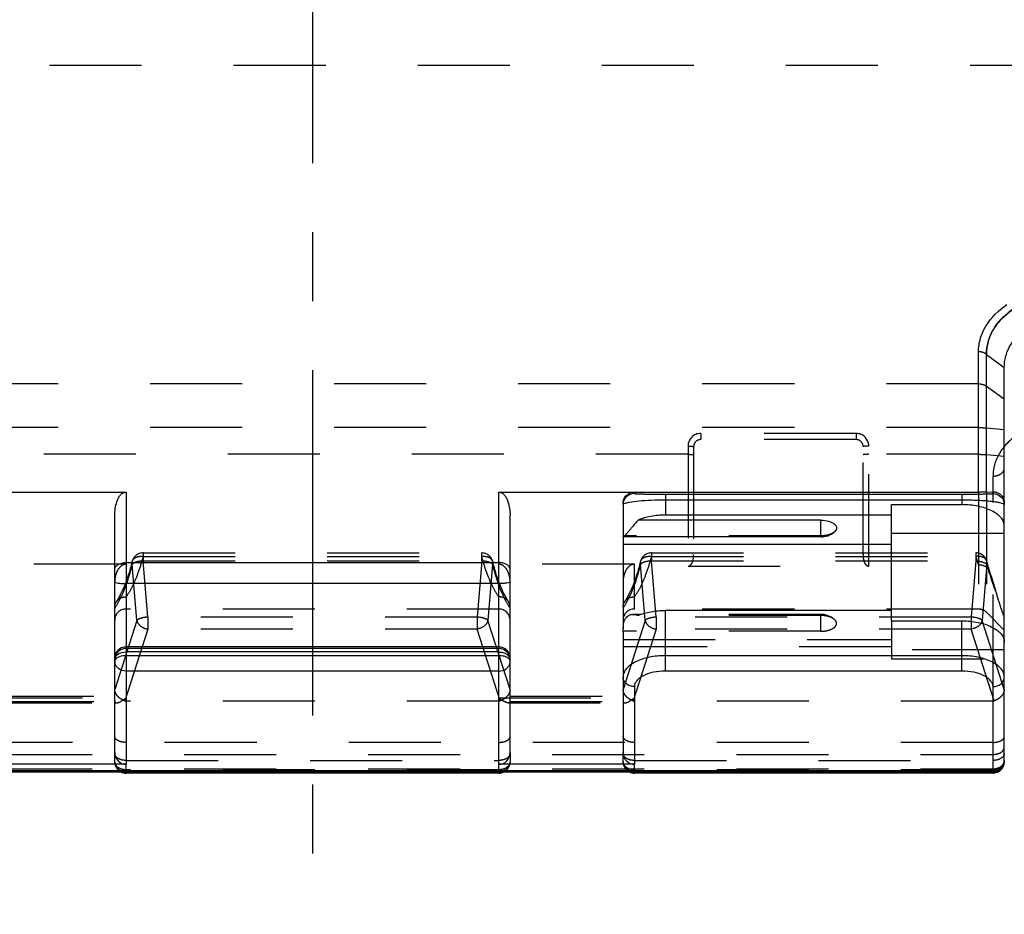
# Model space of a CAD drawing. Header units: millimetres. Extents: x 0 to 1000, y 0 to 1000.
# Tile 4 of 7: x 479 to 549, y 394 to 458. Entities that reach past the tile are written whole.
import ezdxf

# ---------------------------------------------------------------- set-up
doc = ezdxf.new("R2010")
doc.units = ezdxf.units.MM
doc.header["$LTSCALE"] = 65.185185
doc.linetypes.add('CENTER', pattern=[0.6, 0.375, -0.075, 0.075, -0.075])
doc.linetypes.add('HIDDEN', pattern=[0.2, 0.1, -0.1])
for name, color, linetype in [('ACHSEN_S', 7, 'CONTINUOUS'), ('FASEN', 7, 'CONTINUOUS'), ('FLAECHEN', 7, 'CONTINUOUS'), ('KOERPER', 7, 'CONTINUOUS'), ('KONST.EL_MIT_GEO', 7, 'CONTINUOUS')]:
    doc.layers.add(name, color=color, linetype=linetype)

msp = doc.modelspace()

# ---------------------------------------------------------------- linework, layer by layer
at = {"layer": 'ACHSEN_S', "color": 40, "linetype": 'CENTER'}
msp.add_line((500, 667.55), (500, 333.233), dxfattribs=at)
at = {"layer": 'FASEN', "color": 8, "linetype": 'HIDDEN'}
for p, q in [((547.734, 415.737), (549, 414.471)), ((549, 414.472), (549, 415.372))]:
    msp.add_line(p, q, dxfattribs=at)
at = {"layer": 'FASEN', "color": 7, "linetype": 'Continuous'}
msp.add_open_spline([(549, 433.084), (549, 433.336), (549.063, 433.848), (549.452, 434.84), (550.023, 435.456), (550.464, 435.781)], degree=3, knots=[0, 0, 0, 0, 0.238936, 0.481513, 1, 1, 1, 1], dxfattribs=at)
at = {"layer": 'FLAECHEN', "color": 8, "linetype": 'HIDDEN'}
for p, q in [((513.2, 415.971), (486.8, 415.971)), ((547.169, 415.971), (522.8, 415.971))]:
    msp.add_line(p, q, dxfattribs=at)
at = {"layer": 'KOERPER', "color": 8, "linetype": 'HIDDEN'}
for p, q in [((592.2, 454.45), (407.8, 454.45)), ((536, 415.588), (523.253, 415.588)), ((536, 414.395), (536, 415.588))]:
    msp.add_line(p, q, dxfattribs=at)
at = {"layer": 'KOERPER', "color": 7, "linetype": 'Continuous'}
for p, q in [((536, 421.075), (536, 422.268)), ((536, 421.075), (522.029, 421.075)), ((523.253, 415.588), (522.694, 415.588))]:
    msp.add_line(p, q, dxfattribs=at)
msp.add_arc((536, 422.575), 1.5, 270, 309.66404, dxfattribs=at)
at = {"layer": 'KOERPER', "color": 8, "linetype": 'HIDDEN'}
msp.add_arc((536, 414.088), 1.5, 50.33596, 90, dxfattribs=at)
at = {"layer": 'KOERPER', "color": 7, "linetype": 'Continuous'}
msp.add_open_spline([(536, 422.268), (536.19, 422.268), (536.465, 422.235), (536.789, 422.114), (536.97, 422), (537.09, 421.861), (537.133, 421.7), (537.081, 421.541), (537.003, 421.459), (536.957, 421.42)], degree=3, knots=[0, 0, 0, 0, 0.337045, 0.484907, 0.610989, 0.71486, 0.803913, 0.893917, 1, 1, 1, 1], dxfattribs=at)
at = {"layer": 'KOERPER', "color": 8, "linetype": 'HIDDEN'}
for points, knots in [([(536.957, 421.42), (536.841, 421.324), (536.521, 421.19), (536.185, 421.15), (536, 421.15)], [0, 0, 0, 0, 0.449757, 1, 1, 1, 1]), ([(536.957, 415.243), (536.841, 415.339), (536.521, 415.473), (536.185, 415.513), (536, 415.513)], [0, 0, 0, 0, 0.449757, 1, 1, 1, 1]), ([(536, 414.395), (536.19, 414.395), (536.465, 414.428), (536.789, 414.549), (536.97, 414.663), (537.09, 414.802), (537.133, 414.963), (537.081, 415.123), (537.003, 415.205), (536.957, 415.243)], [0, 0, 0, 0, 0.337045, 0.484907, 0.610989, 0.71486, 0.803913, 0.893917, 1, 1, 1, 1])]:
    msp.add_open_spline(points, degree=3, knots=knots, dxfattribs=at)
at = {"layer": 'KONST.EL_MIT_GEO', "color": 7, "linetype": 'Continuous'}
for p, q in [((547.169, 424.252), (547.169, 434.187)), ((547.734, 434.004), (549, 433.084)), ((547.734, 424.257), (547.734, 434.004)), ((549, 405.151), (549, 433.084)), ((452.831, 424.252), (486.8, 424.252)), ((486.8, 424.252), (486.8, 404.973)), ((513.2, 424.252), (547.169, 424.252)), ((513.2, 404.973), (513.2, 424.252)), ((522.8, 424.252), (522.8, 424.149)), ((525, 424.105), (546, 424.105)), ((525, 424.105), (525, 422.624)), ((546, 424.105), (546, 423.361)), ((547.734, 424.257), (548.2, 424.268)), ((548.2, 424.149), (548.2, 424.268)), ((522, 423.449), (522, 421.15)), ((525, 423.705), (546, 423.705)), ((541, 423.361), (546, 423.361)), ((541, 415.133), (541, 423.361)), ((486, 405.803), (486, 422.592)), ((514, 405.803), (514, 422.592)), ((541, 422.624), (525, 422.624)), ((536, 422.268), (523.059, 422.268)), ((549, 421.311), (541, 421.311)), ((522, 421.075), (522, 414.569)), ((522, 420.574), (541, 420.574)), ((486.8, 419.258), (513.2, 419.258)), ((513.2, 417.775), (486.8, 417.775)), ((541, 415.869), (525, 415.869)), ((525, 411.572), (525, 415.869)), ((541, 415.133), (546, 415.133)), ((546, 411.572), (546, 415.133)), ((522, 414.369), (522, 405.803)), ((513.2, 413.297), (486.8, 413.297)), ((513.2, 413.178), (486.8, 413.178)), ((513.2, 412.928), (486.8, 412.928)), ((513.2, 412.665), (486.8, 412.665)), ((546, 412.665), (525, 412.665)), ((513.2, 411.572), (486.8, 411.572)), ((546, 411.572), (525, 411.572)), ((522.8, 410.472), (522.8, 404.973)), ((548.2, 404.354), (548.2, 410.472)), ((451.8, 404.54), (548.2, 404.54)), ((486.8, 404.973), (477.2, 404.973)), ((522.8, 404.973), (513.2, 404.973)), ((451.8, 404.433), (548.2, 404.433)), ((486.8, 404.351), (486.8, 404.433)), ((513.2, 404.351), (486.8, 404.351)), ((513.2, 404.433), (513.2, 404.351)), ((522.8, 404.351), (522.8, 404.433)), ((548.2, 404.351), (522.8, 404.351))]:
    msp.add_line(p, q, dxfattribs=at)
at = {"layer": 'KONST.EL_MIT_GEO', "color": 8, "linetype": 'HIDDEN'}
for p, q in [((547.169, 431.917), (452.831, 431.917)), ((547.734, 431.751), (549, 430.857)), ((547.169, 428.818), (452.831, 428.818)), ((538.5, 428.406), (527.5, 428.406)), ((527.5, 428.406), (527.5, 427.971)), ((538.5, 428.406), (538.5, 427.971)), ((547.734, 428.798), (549, 428.688)), ((526.6, 427.506), (526.6, 419.007)), ((527, 427.471), (527, 419.831)), ((538.5, 427.971), (527.5, 427.971)), ((539, 419.831), (539, 427.471)), ((539.4, 419.007), (539.4, 427.506)), ((526.6, 426.926), (473.4, 426.926)), ((547.169, 426.926), (539.4, 426.926)), ((547.734, 426.905), (549, 426.795)), ((548.2, 424.268), (548.2, 425.382)), ((547.169, 424.252), (547.169, 415.971)), ((547.734, 424.257), (547.734, 415.737)), ((548.2, 410.472), (548.2, 424.149)), ((536, 421.15), (522, 421.15)), ((522, 421.15), (522, 421.075)), ((488.013, 419.945), (511.987, 419.945)), ((488.013, 419.945), (488.013, 419.379)), ((511.987, 419.379), (511.987, 419.945)), ((524.013, 419.945), (546.987, 419.945)), ((524.013, 419.945), (524.013, 419.379)), ((546.987, 419.945), (546.987, 419.379)), ((486.8, 419.14), (477.2, 419.14)), ((487.566, 415.166), (487.24, 419.145)), ((488.013, 419.697), (511.987, 419.697)), ((488.013, 419.379), (511.987, 419.379)), ((488.339, 415.4), (488.013, 419.379)), ((511.987, 419.379), (511.661, 415.4)), ((512.76, 419.145), (512.434, 415.166)), ((522.8, 419.14), (513.2, 419.14)), ((522.8, 415.971), (522.8, 419.14)), ((523.566, 415.166), (523.24, 419.145)), ((524.013, 419.697), (546.987, 419.697)), ((524.013, 419.379), (546.987, 419.379)), ((524.339, 415.4), (524.013, 419.379)), ((546.987, 419.379), (546.661, 415.4)), ((547.76, 419.146), (547.434, 415.166)), ((547.762, 419.343), (547.762, 419.343)), ((526.6, 419.007), (539.4, 419.007)), ((487.566, 415.166), (486.002, 410.267)), ((511.661, 415.4), (488.339, 415.4)), ((488.339, 415.4), (488.339, 414.553)), ((511.661, 415.4), (511.661, 414.553)), ((513.998, 410.267), (512.434, 415.166)), ((523.566, 415.166), (522.002, 410.267)), ((536, 415.513), (523.059, 415.513)), ((546.661, 415.4), (524.339, 415.4)), ((524.339, 415.4), (524.339, 414.553)), ((541, 415.133), (541, 412.447)), ((546.661, 415.4), (546.661, 414.553)), ((548.998, 410.267), (547.434, 415.166)), ((488.339, 414.553), (486.715, 409.467)), ((511.661, 414.553), (488.339, 414.553)), ((513.285, 409.467), (511.661, 414.553)), ((522, 414.369), (522, 414.569)), ((536, 414.395), (522, 414.395)), ((524.339, 414.553), (522.715, 409.467)), ((546.661, 414.553), (524.339, 414.553)), ((548.285, 409.467), (546.661, 414.553)), ((522, 413.819), (541, 413.819)), ((541, 413.297), (522, 413.297)), ((549, 413.083), (541, 413.083)), ((541, 412.447), (549, 412.447)), ((477.2, 409.68), (486.8, 409.68)), ((477.866, 409.325), (486.134, 409.325)), ((477.998, 409.432), (486.002, 409.432)), ((478, 409.807), (486, 409.807)), ((513.2, 409.45), (486.8, 409.45)), ((513.2, 409.68), (522.8, 409.68)), ((513.866, 409.325), (522.134, 409.325)), ((513.998, 409.432), (522.002, 409.432)), ((514, 409.807), (522, 409.807)), ((548.2, 409.45), (522.8, 409.45)), ((548.2, 406.526), (451.8, 406.526)), ((451.8, 405.674), (548.2, 405.674)), ((486, 405.151), (486, 405.803)), ((486.8, 405.249), (513.2, 405.249)), ((514, 405.803), (514, 405.151)), ((522, 405.151), (522, 405.803)), ((522.8, 405.249), (548.2, 405.249)), ((451.8, 404.651), (548.2, 404.651)), ((486.8, 404.433), (486.8, 404.973)), ((513.2, 404.585), (486.8, 404.585)), ((513.2, 404.458), (486.8, 404.458)), ((513.2, 404.433), (513.2, 404.973)), ((522.8, 404.433), (522.8, 404.973)), ((548.2, 404.585), (522.8, 404.585)), ((548.2, 404.458), (522.8, 404.458))]:
    msp.add_line(p, q, dxfattribs=at)
for points in [[(487.238, 419.343), (487.222, 419.283), (487.171, 419.087), (487.118, 418.898), (487.065, 418.713), (487.011, 418.534), (486.956, 418.36), (486.9, 418.192), (486.844, 418.03), (486.824, 417.974)], [(513.175, 417.975), (513.159, 418.022), (513.102, 418.184), (513.047, 418.352), (512.992, 418.525), (512.938, 418.704), (512.884, 418.888), (512.832, 419.077), (512.78, 419.272), (512.762, 419.343)], [(523.238, 419.343), (523.222, 419.283), (523.171, 419.087), (523.118, 418.898), (523.065, 418.713), (523.011, 418.534), (522.956, 418.36), (522.9, 418.192), (522.844, 418.03), (522.824, 417.974)], [(548.1, 418.192), (548.019, 418.437), (547.944, 418.683), (547.87, 418.939), (547.798, 419.206), (547.762, 419.343)], [(486.824, 417.973), (486.776, 417.842), (486.687, 417.614), (486.598, 417.401), (486.509, 417.203), (486.42, 417.021), (486.332, 416.854), (486.246, 416.702), (486.161, 416.566), (486.119, 416.504)], [(513.881, 416.504), (513.842, 416.561), (513.757, 416.697), (513.671, 416.848), (513.583, 417.015), (513.494, 417.197), (513.405, 417.394), (513.316, 417.607), (513.227, 417.835), (513.175, 417.975)], [(522.824, 417.973), (522.776, 417.842), (522.687, 417.614), (522.598, 417.401), (522.509, 417.203), (522.42, 417.021), (522.332, 416.854), (522.246, 416.702), (522.161, 416.566), (522.119, 416.504)]]:
    msp.add_lwpolyline(points, dxfattribs=at)
for centre, radius, start, end in [((527.5, 427.506), 0.9, 90.00118, 179.99901), ((538.5, 427.506), 0.9, 0.00095, 89.99886), ((527.5, 427.471), 0.5, 90.0003, 180.00229), ((538.5, 427.471), 0.5, 359.99779, 89.99959), ((522.75, 421.124), 0.75, 178.03978, 179.99971), ((488.013, 419.145), 0.8, 90, 165.69131), ((511.987, 419.145), 0.8, 14.30507, 90), ((524.013, 419.145), 0.8, 90, 165.69131), ((546.987, 419.145), 0.8, 14.29426, 90), ((487.595, 419.252), 0.368, 162.34648, 165.68397), ((512.405, 419.252), 0.368, 14.27908, 16.97091), ((523.595, 419.252), 0.368, 162.34648, 165.68397), ((562.793, 423.991), 16.379, 195.1979, 197.45923), ((547.406, 419.252), 0.368, 14.27434, 16.96736), ((486.8, 415.171), 0.8, 90, 180), ((513.2, 415.171), 0.8, 0, 90), ((522.8, 415.171), 0.8, 90, 180), ((547.169, 415.171), 0.8, 45, 90), ((486.202, 409.458), 0.202, 180.01404, 187.17706), ((513.798, 409.458), 0.202, 352.82294, 359.98596), ((522.202, 409.458), 0.202, 180.01404, 187.17706), ((486.8, 405.151), 0.8, 180, 243.88518), ((513.2, 405.151), 0.8, 296.12729, 360), ((513.686, 405.749), 0.314, 352.02179, 359.9741), ((522.8, 405.151), 0.8, 180, 243.88518)]:
    msp.add_arc(centre, radius, start, end, dxfattribs=at)
at = {"layer": 'KONST.EL_MIT_GEO', "color": 7, "linetype": 'Continuous'}
for centre, radius, start, end in [((522.75, 414.369), 0.75, 178.03978, 179.99971), ((486.798, 412.498), 0.798, 89.99982, 179.99264), ((513.202, 412.498), 0.798, 0.00736, 90.00018), ((486.8, 412.38), 0.8, 162.7727, 179.92476), ((486.202, 412.265), 0.202, 170.01506, 179.95011), ((486.605, 412.266), 0.605, 180.04315, 191.41259), ((513.202, 412.381), 0.798, 0.05073, 17.25588), ((513.395, 412.266), 0.605, 348.58741, 359.95685), ((513.621, 412.381), 0.379, 0.06956, 6.35377), ((548.2, 405.233), 0.8, 270, 360), ((548.2, 405.151), 0.8, 270, 360), ((548.2, 405.46), 0.92, 269.99827, 283.02515), ((548.546, 405.166), 0.457, 332.00361, 339.19011), ((486.8, 405.151), 0.8, 243.88518, 270), ((513.2, 405.151), 0.8, 270, 296.12729), ((522.8, 405.151), 0.8, 243.88518, 270)]:
    msp.add_arc(centre, radius, start, end, dxfattribs=at)
at = {"layer": 'KONST.EL_MIT_GEO', "color": 8, "linetype": 'HIDDEN'}
for centre, major_axis, ratio, start_param, end_param in [((486.8, 412.056), (0.728, 1.952), 0.170325, -3.570129, -3.494564), ((513.2, 412.056), (-0.728, 1.952), 0.170325, -2.788621, -2.713057), ((522.8, 412.056), (0.728, 1.952), 0.170325, -3.570129, -3.494564), ((548.2, 412.056), (-0.728, 1.952), 0.170325, -2.788621, -2.713057), ((486.8, 412.411), (0, 2.961), 0.270149, -3.248017, -3.141593), ((513.2, 412.411), (0, 2.961), 0.270149, -3.141593, -3.035169), ((522.8, 412.411), (0, 2.961), 0.270149, -3.248017, -3.141593), ((548.2, 412.411), (0, 2.961), 0.270149, -3.141593, -3.035169)]:
    msp.add_ellipse(centre, major_axis=major_axis, ratio=ratio, start_param=start_param, end_param=end_param, dxfattribs=at)
at = {"layer": 'KONST.EL_MIT_GEO', "color": 7, "linetype": 'Continuous'}
for centre, start_param, end_param in [((486.8, 405.803), -4.712389, -3.141593), ((513.2, 405.803), -3.141593, -1.570796), ((522.8, 405.803), -4.712389, -3.141593)]:
    msp.add_ellipse(centre, major_axis=(0, 0.83), ratio=0.963343, start_param=start_param, end_param=end_param, dxfattribs=at)
for points, knots in [([(547.169, 434.187), (547.174, 434.502), (547.271, 435.143), (547.825, 436.388), (548.601, 437.139), (549.19, 437.536)], [0, 0, 0, 0, 0.233697, 0.473811, 1, 1, 1, 1]), ([(547.734, 434.004), (547.733, 434.3), (547.813, 434.902), (548.307, 436.073), (549.021, 436.783), (549.564, 437.158)], [0, 0, 0, 0, 0.234818, 0.475262, 1, 1, 1, 1]), ([(547.734, 434.004), (547.697, 434.035), (547.529, 434.148), (547.321, 434.186), (547.169, 434.187)], [0, 0, 0, 0, 0.241953, 1, 1, 1, 1]), ([(486, 422.592), (486, 422.757), (486.023, 423.087), (486.115, 423.492), (486.242, 423.799), (486.372, 424.013), (486.55, 424.192), (486.717, 424.252), (486.8, 424.252)], [0, 0, 0, 0, 0.249268, 0.49863, 0.623639, 0.748897, 0.874471, 1, 1, 1, 1]), ([(513.2, 424.252), (513.283, 424.252), (513.45, 424.192), (513.628, 424.013), (513.758, 423.799), (513.885, 423.492), (513.977, 423.087), (514, 422.757), (514, 422.592)], [0, 0, 0, 0, 0.12553, 0.251104, 0.376361, 0.50137, 0.750732, 1, 1, 1, 1]), ([(522, 423.449), (522, 423.552), (522.041, 423.762), (522.217, 424.028), (522.483, 424.209), (522.695, 424.252), (522.8, 424.252)], [0, 0, 0, 0, 0.24798, 0.497086, 0.747902, 1, 1, 1, 1]), ([(522.8, 424.149), (522.596, 424.149), (522.171, 423.979), (522, 423.554), (522, 423.349)], [0, 0, 0, 0, 0.500027, 1, 1, 1, 1]), ([(522.8, 424.149), (522.8, 424.146), (522.818, 424.145), (522.841, 424.14), (522.89, 424.137), (522.952, 424.133), (523.035, 424.129), (523.182, 424.124), (523.409, 424.118), (523.732, 424.112), (524.116, 424.108), (524.545, 424.105), (524.845, 424.105), (525, 424.105)], [0, 0, 0, 0, 0.004556, 0.01718, 0.038082, 0.067296, 0.104823, 0.150643, 0.266883, 0.414703, 0.590903, 0.789248, 1, 1, 1, 1]), ([(546, 424.105), (546.155, 424.105), (546.455, 424.105), (546.884, 424.108), (547.268, 424.112), (547.591, 424.118), (547.818, 424.124), (547.965, 424.129), (548.048, 424.133), (548.11, 424.137), (548.159, 424.14), (548.182, 424.145), (548.2, 424.146), (548.2, 424.149)], [0, 0, 0, 0, 0.210751, 0.409097, 0.585297, 0.733118, 0.849358, 0.895177, 0.932705, 0.961918, 0.98282, 0.995443, 1, 1, 1, 1]), ([(547.734, 424.257), (547.697, 424.256), (547.508, 424.253), (547.32, 424.252), (547.169, 424.252)], [0, 0, 0, 0, 0.198582, 1, 1, 1, 1]), ([(548.2, 424.268), (548.282, 424.27), (548.467, 424.245), (548.744, 424.098), (548.952, 423.82), (549, 423.584), (549, 423.474)], [0, 0, 0, 0, 0.197312, 0.439356, 0.735373, 1, 1, 1, 1]), ([(548.2, 424.149), (548.404, 424.149), (548.829, 423.979), (549, 423.554), (549, 423.349)], [0, 0, 0, 0, 0.500027, 1, 1, 1, 1]), ([(522, 423.349), (522, 423.357), (522.013, 423.399), (522.057, 423.42), (522.089, 423.435)], [0, 0, 0, 0, 0.174887, 1, 1, 1, 1]), ([(522.089, 423.435), (522.138, 423.458), (522.262, 423.498), (522.603, 423.571), (523.188, 423.639), (524.034, 423.693), (524.663, 423.705), (525, 423.705)], [0, 0, 0, 0, 0.054788, 0.132913, 0.356385, 0.655789, 1, 1, 1, 1]), ([(546, 423.705), (546.383, 423.705), (546.936, 423.693), (547.636, 423.65), (548.075, 423.609), (548.433, 423.561), (548.708, 423.507), (548.885, 423.452), (548.978, 423.402), (548.994, 423.371)], [0, 0, 0, 0, 0.377698, 0.546025, 0.692255, 0.812348, 0.903884, 0.96592, 1, 1, 1, 1]), ([(549, 421.861), (549, 421.96), (548.956, 422.171), (548.773, 422.458), (548.487, 422.716), (547.956, 423.031), (547.113, 423.292), (546.385, 423.361), (546, 423.361)], [0, 0, 0, 0, 0.082307, 0.173132, 0.27789, 0.39845, 0.681624, 1, 1, 1, 1]), ([(525, 422.624), (524.654, 422.624), (523.992, 422.568), (523.349, 422.391), (523.059, 422.268)], [0, 0, 0, 0, 0.523451, 1, 1, 1, 1]), ([(523.059, 422.268), (522.943, 422.123), (522.769, 421.915), (522.545, 421.646), (522.397, 421.467), (522.27, 421.314), (522.166, 421.192), (522.094, 421.116), (522.048, 421.075), (522.029, 421.075)], [0, 0, 0, 0, 0.352317, 0.515515, 0.664331, 0.79302, 0.895091, 0.964719, 1, 1, 1, 1]), ([(522.029, 421.075), (522.026, 421.075), (522.006, 421.082), (522.004, 421.108), (522.002, 421.124)], [0, 0, 0, 0, 0.18095, 1, 1, 1, 1]), ([(486, 418.783), (486, 418.847), (486.054, 418.989), (486.242, 419.139), (486.5, 419.236), (486.697, 419.258), (486.8, 419.258)], [0, 0, 0, 0, 0.189431, 0.418799, 0.694978, 1, 1, 1, 1]), ([(514, 418.783), (514, 418.847), (513.946, 418.989), (513.758, 419.139), (513.5, 419.236), (513.303, 419.258), (513.2, 419.258)], [0, 0, 0, 0, 0.189431, 0.418799, 0.694978, 1, 1, 1, 1]), ([(486, 417.894), (486, 417.885), (486.021, 417.863), (486.099, 417.833), (486.262, 417.802), (486.508, 417.781), (486.698, 417.775), (486.8, 417.775)], [0, 0, 0, 0, 0.033752, 0.095321, 0.311104, 0.627908, 1, 1, 1, 1]), ([(514, 417.894), (514, 417.885), (513.979, 417.863), (513.901, 417.833), (513.738, 417.802), (513.492, 417.781), (513.302, 417.775), (513.2, 417.775)], [0, 0, 0, 0, 0.033752, 0.095321, 0.311104, 0.627908, 1, 1, 1, 1]), ([(523.059, 415.513), (523.349, 415.636), (523.992, 415.813), (524.654, 415.869), (525, 415.869)], [0, 0, 0, 0, 0.476549, 1, 1, 1, 1]), ([(522, 414.395), (522.002, 414.564), (522.018, 414.869), (522.126, 415.277), (522.375, 415.544), (522.592, 415.588), (522.694, 415.588)], [0, 0, 0, 0, 0.327936, 0.593236, 0.801651, 1, 1, 1, 1]), ([(522.694, 415.588), (522.724, 415.588), (522.848, 415.581), (522.971, 415.548), (523.059, 415.513)], [0, 0, 0, 0, 0.238406, 1, 1, 1, 1]), ([(546, 415.133), (546.385, 415.133), (547.113, 415.065), (547.956, 414.804), (548.487, 414.489), (548.773, 414.231), (548.956, 413.943), (549, 413.733), (549, 413.633)], [0, 0, 0, 0, 0.318376, 0.60155, 0.72211, 0.826868, 0.917693, 1, 1, 1, 1]), ([(486.8, 413.178), (486.632, 413.178), (486.291, 413.068), (486.085, 412.775), (486.036, 412.617)], [0, 0, 0, 0, 0.503393, 1, 1, 1, 1]), ([(486.057, 412.583), (486.087, 412.636), (486.276, 412.85), (486.581, 412.928), (486.8, 412.928)], [0, 0, 0, 0, 0.217354, 1, 1, 1, 1]), ([(513.964, 412.617), (513.915, 412.775), (513.709, 413.068), (513.368, 413.178), (513.2, 413.178)], [0, 0, 0, 0, 0.496607, 1, 1, 1, 1]), ([(513.2, 412.928), (513.299, 412.928), (513.491, 412.904), (513.744, 412.799), (513.929, 412.637), (513.99, 412.492), (513.998, 412.423)], [0, 0, 0, 0, 0.29142, 0.560747, 0.795408, 1, 1, 1, 1]), ([(486, 412.381), (486, 412.433), (486.016, 412.505), (486.047, 412.567), (486.057, 412.583)], [0, 0, 0, 0, 0.740412, 1, 1, 1, 1]), ([(486.048, 412.402), (486.042, 412.394), (486.022, 412.363), (486.008, 412.327), (486.003, 412.3)], [0, 0, 0, 0, 0.265293, 1, 1, 1, 1]), ([(486.8, 411.572), (486.62, 411.572), (486.343, 411.655), (486.096, 411.907), (486.028, 412.066), (486.012, 412.146)], [0, 0, 0, 0, 0.517884, 0.76439, 1, 1, 1, 1]), ([(486.8, 412.665), (486.645, 412.665), (486.376, 412.63), (486.117, 412.496), (486.048, 412.402)], [0, 0, 0, 0, 0.570593, 1, 1, 1, 1]), ([(513.855, 412.495), (513.771, 412.555), (513.552, 412.64), (513.324, 412.665), (513.2, 412.665)], [0, 0, 0, 0, 0.456187, 1, 1, 1, 1]), ([(513.2, 411.572), (513.38, 411.572), (513.657, 411.655), (513.904, 411.907), (513.972, 412.066), (513.988, 412.146)], [0, 0, 0, 0, 0.517884, 0.76439, 1, 1, 1, 1]), ([(514, 412.265), (514, 412.277), (513.996, 412.326), (513.974, 412.372), (513.952, 412.402)], [0, 0, 0, 0, 0.238505, 1, 1, 1, 1]), ([(525, 412.665), (524.615, 412.665), (523.887, 412.597), (523.044, 412.336), (522.513, 412.021), (522.227, 411.763), (522.044, 411.475), (522, 411.265), (522, 411.165)], [0, 0, 0, 0, 0.318376, 0.60155, 0.72211, 0.826868, 0.917693, 1, 1, 1, 1]), ([(549, 411.165), (549, 411.265), (548.956, 411.475), (548.773, 411.763), (548.487, 412.021), (547.956, 412.336), (547.113, 412.597), (546.385, 412.665), (546, 412.665)], [0, 0, 0, 0, 0.082307, 0.173132, 0.27789, 0.39845, 0.681624, 1, 1, 1, 1]), ([(525, 411.572), (524.718, 411.572), (524.184, 411.522), (523.566, 411.331), (523.176, 411.1), (522.967, 410.911), (522.832, 410.7), (522.8, 410.545), (522.8, 410.472)], [0, 0, 0, 0, 0.318375, 0.60155, 0.722111, 0.826869, 0.917694, 1, 1, 1, 1]), ([(548.2, 410.472), (548.2, 410.545), (548.168, 410.7), (548.033, 410.911), (547.824, 411.1), (547.434, 411.331), (546.816, 411.522), (546.282, 411.572), (546, 411.572)], [0, 0, 0, 0, 0.082306, 0.173131, 0.277889, 0.39845, 0.681625, 1, 1, 1, 1]), ([(522.8, 410.472), (522.6, 410.472), (522.288, 410.576), (522.044, 410.887), (522, 411.074), (522, 411.165)], [0, 0, 0, 0, 0.519472, 0.764843, 1, 1, 1, 1]), ([(548.2, 410.472), (548.4, 410.472), (548.712, 410.576), (548.956, 410.887), (549, 411.074), (549, 411.165)], [0, 0, 0, 0, 0.519472, 0.764843, 1, 1, 1, 1]), ([(549, 405.233), (549, 405.157), (548.97, 405.002), (548.798, 404.728), (548.568, 404.601), (548.407, 404.564)], [0, 0, 0, 0, 0.237489, 0.48249, 1, 1, 1, 1])]:
    msp.add_open_spline(points, degree=3, knots=knots, dxfattribs=at)
at = {"layer": 'KONST.EL_MIT_GEO', "color": 8, "linetype": 'HIDDEN'}
for points, knots in [([(549.564, 437.158), (549.02, 436.783), (548.307, 436.073), (547.813, 434.902), (547.733, 434.3), (547.734, 434.004)], [0, 0, 0, 0, 0.524763, 0.765195, 1, 1, 1, 1]), ([(547.734, 434.004), (547.66, 434.069), (547.475, 434.165), (547.272, 434.19), (547.169, 434.191)], [0, 0, 0, 0, 0.487858, 1, 1, 1, 1]), ([(547.169, 431.917), (547.221, 431.917), (547.418, 431.904), (547.615, 431.836), (547.734, 431.751)], [0, 0, 0, 0, 0.263163, 1, 1, 1, 1]), ([(547.169, 428.818), (547.221, 428.818), (547.409, 428.817), (547.598, 428.81), (547.734, 428.798)], [0, 0, 0, 0, 0.275608, 1, 1, 1, 1]), ([(549.899, 428.29), (549.397, 427.944), (548.736, 427.29), (548.275, 426.211), (548.2, 425.655), (548.2, 425.382)], [0, 0, 0, 0, 0.524574, 0.765247, 1, 1, 1, 1]), ([(526.6, 427.506), (526.651, 427.506), (526.745, 427.505), (526.857, 427.499), (526.928, 427.492), (526.966, 427.486), (526.987, 427.481), (527, 427.475), (527, 427.471)], [0, 0, 0, 0, 0.378523, 0.699801, 0.823499, 0.916079, 0.97462, 1, 1, 1, 1]), ([(539.4, 427.506), (539.349, 427.506), (539.255, 427.505), (539.143, 427.499), (539.072, 427.492), (539.034, 427.486), (539.013, 427.481), (539, 427.475), (539, 427.471)], [0, 0, 0, 0, 0.378523, 0.699801, 0.823499, 0.916079, 0.97462, 1, 1, 1, 1]), ([(526.6, 426.926), (526.651, 426.926), (526.745, 426.924), (526.857, 426.918), (526.928, 426.911), (526.966, 426.905), (526.987, 426.9), (527, 426.894), (527, 426.891)], [0, 0, 0, 0, 0.378523, 0.699801, 0.823499, 0.916079, 0.97462, 1, 1, 1, 1]), ([(539.4, 426.926), (539.349, 426.926), (539.255, 426.924), (539.143, 426.918), (539.072, 426.911), (539.034, 426.905), (539.013, 426.9), (539, 426.894), (539, 426.891)], [0, 0, 0, 0, 0.378523, 0.699801, 0.823499, 0.916079, 0.97462, 1, 1, 1, 1]), ([(547.169, 426.926), (547.221, 426.926), (547.409, 426.924), (547.598, 426.917), (547.734, 426.905)], [0, 0, 0, 0, 0.275608, 1, 1, 1, 1]), ([(548.2, 425.382), (548.303, 425.382), (548.503, 425.409), (548.765, 425.529), (548.951, 425.714), (549, 425.876), (549, 425.952)], [0, 0, 0, 0, 0.287235, 0.554221, 0.789676, 1, 1, 1, 1]), ([(526.6, 419.007), (526.657, 419.007), (526.757, 419.047), (526.874, 419.18), (526.95, 419.362), (526.992, 419.592), (527, 419.75), (527, 419.831)], [0, 0, 0, 0, 0.172362, 0.297992, 0.525427, 0.756384, 1, 1, 1, 1]), ([(539, 419.831), (539, 419.75), (539.008, 419.592), (539.05, 419.362), (539.126, 419.18), (539.243, 419.047), (539.343, 419.007), (539.4, 419.007)], [0, 0, 0, 0, 0.243622, 0.474584, 0.702026, 0.827665, 1, 1, 1, 1]), ([(486.8, 419.14), (486.732, 419.14), (486.596, 419.11), (486.367, 418.963), (486.165, 418.685), (486.03, 418.304), (486, 418.037), (486, 417.903)], [0, 0, 0, 0, 0.126105, 0.251985, 0.501593, 0.750906, 1, 1, 1, 1]), ([(487.24, 419.145), (487.207, 419.016), (487.078, 418.53), (486.929, 418.05), (486.804, 417.702)], [0, 0, 0, 0, 0.265709, 1, 1, 1, 1]), ([(487.24, 419.145), (487.236, 419.162), (487.223, 419.227), (487.226, 419.295), (487.238, 419.343)], [0, 0, 0, 0, 0.258107, 1, 1, 1, 1]), ([(488.013, 419.379), (487.848, 419.367), (487.618, 419.332), (487.362, 419.238), (487.268, 419.179), (487.24, 419.145)], [0, 0, 0, 0, 0.606532, 0.839558, 1, 1, 1, 1]), ([(487.244, 419.364), (487.263, 419.423), (487.338, 419.54), (487.523, 419.656), (487.757, 419.712), (487.926, 419.709), (488.013, 419.697)], [0, 0, 0, 0, 0.208704, 0.442713, 0.70888, 1, 1, 1, 1]), ([(488.013, 419.697), (487.98, 419.576), (487.851, 419.12), (487.701, 418.669), (487.577, 418.344)], [0, 0, 0, 0, 0.265484, 1, 1, 1, 1]), ([(511.987, 419.697), (512.153, 419.715), (512.405, 419.702), (512.665, 419.538), (512.739, 419.42), (512.757, 419.36)], [0, 0, 0, 0, 0.555449, 0.790414, 1, 1, 1, 1]), ([(512.423, 418.346), (512.383, 418.45), (512.22, 418.894), (512.082, 419.347), (511.987, 419.697)], [0, 0, 0, 0, 0.23433, 1, 1, 1, 1]), ([(512.76, 419.145), (512.732, 419.179), (512.638, 419.238), (512.382, 419.332), (512.152, 419.367), (511.987, 419.379)], [0, 0, 0, 0, 0.160593, 0.393741, 1, 1, 1, 1]), ([(513.195, 417.705), (513.156, 417.815), (512.992, 418.29), (512.855, 418.773), (512.76, 419.145)], [0, 0, 0, 0, 0.234044, 1, 1, 1, 1]), ([(514, 417.903), (514, 418.037), (513.97, 418.304), (513.835, 418.685), (513.633, 418.963), (513.404, 419.11), (513.268, 419.14), (513.2, 419.14)], [0, 0, 0, 0, 0.249093, 0.498407, 0.748015, 0.873896, 1, 1, 1, 1]), ([(522.8, 419.14), (522.732, 419.14), (522.596, 419.11), (522.367, 418.963), (522.165, 418.685), (522.03, 418.304), (522, 418.037), (522, 417.903)], [0, 0, 0, 0, 0.126105, 0.251985, 0.501593, 0.750906, 1, 1, 1, 1]), ([(523.24, 419.145), (523.207, 419.016), (523.078, 418.53), (522.929, 418.05), (522.804, 417.702)], [0, 0, 0, 0, 0.265709, 1, 1, 1, 1]), ([(523.24, 419.145), (523.236, 419.162), (523.223, 419.227), (523.226, 419.295), (523.238, 419.343)], [0, 0, 0, 0, 0.258107, 1, 1, 1, 1]), ([(524.013, 419.379), (523.848, 419.367), (523.618, 419.332), (523.362, 419.238), (523.268, 419.179), (523.24, 419.145)], [0, 0, 0, 0, 0.606532, 0.839558, 1, 1, 1, 1]), ([(523.244, 419.364), (523.263, 419.423), (523.338, 419.54), (523.523, 419.656), (523.757, 419.712), (523.926, 419.709), (524.013, 419.697)], [0, 0, 0, 0, 0.208704, 0.442713, 0.70888, 1, 1, 1, 1]), ([(524.013, 419.697), (523.98, 419.576), (523.851, 419.12), (523.701, 418.669), (523.577, 418.344)], [0, 0, 0, 0, 0.265484, 1, 1, 1, 1]), ([(547.757, 419.359), (547.739, 419.42), (547.665, 419.538), (547.405, 419.702), (547.153, 419.715), (546.987, 419.697)], [0, 0, 0, 0, 0.209543, 0.444507, 1, 1, 1, 1]), ([(546.987, 419.379), (547.152, 419.367), (547.382, 419.332), (547.638, 419.238), (547.732, 419.179), (547.76, 419.145)], [0, 0, 0, 0, 0.606259, 0.839407, 1, 1, 1, 1]), ([(547.734, 418.94), (547.696, 418.966), (547.523, 419.059), (547.318, 419.086), (547.169, 419.077)], [0, 0, 0, 0, 0.234765, 1, 1, 1, 1]), ([(547.76, 419.146), (547.807, 418.96), (547.99, 418.284), (548.213, 417.618), (548.412, 417.15)], [0, 0, 0, 0, 0.274209, 1, 1, 1, 1]), ([(547.734, 418.94), (547.765, 418.92), (547.813, 418.86), (547.888, 418.734), (547.961, 418.571), (548.035, 418.38), (548.079, 418.254), (548.1, 418.192)], [0, 0, 0, 0, 0.132325, 0.267502, 0.523587, 0.766422, 1, 1, 1, 1]), ([(486.804, 417.702), (486.69, 417.386), (486.458, 416.814), (486.158, 416.273), (486, 416.042)], [0, 0, 0, 0, 0.546479, 1, 1, 1, 1]), ([(487.577, 418.344), (487.466, 418.055), (487.239, 417.532), (486.952, 417.037), (486.8, 416.826)], [0, 0, 0, 0, 0.5433, 1, 1, 1, 1]), ([(513.2, 416.826), (513.048, 417.037), (512.76, 417.532), (512.534, 418.057), (512.423, 418.346)], [0, 0, 0, 0, 0.456666, 1, 1, 1, 1]), ([(514, 416.042), (513.841, 416.273), (513.542, 416.815), (513.309, 417.387), (513.195, 417.705)], [0, 0, 0, 0, 0.453484, 1, 1, 1, 1]), ([(522.804, 417.702), (522.69, 417.386), (522.458, 416.814), (522.158, 416.273), (522, 416.042)], [0, 0, 0, 0, 0.546479, 1, 1, 1, 1]), ([(523.577, 418.344), (523.466, 418.055), (523.239, 417.532), (522.952, 417.037), (522.8, 416.826)], [0, 0, 0, 0, 0.5433, 1, 1, 1, 1]), ([(548.1, 418.192), (548.131, 418.1), (548.242, 417.755), (548.341, 417.407), (548.412, 417.15)], [0, 0, 0, 0, 0.265551, 1, 1, 1, 1]), ([(548.412, 417.15), (548.456, 416.989), (548.629, 416.389), (548.831, 415.797), (549, 415.372)], [0, 0, 0, 0, 0.267791, 1, 1, 1, 1]), ([(486.119, 416.504), (486.191, 416.609), (486.401, 416.783), (486.668, 416.832), (486.8, 416.826)], [0, 0, 0, 0, 0.490095, 1, 1, 1, 1]), ([(513.881, 416.504), (513.809, 416.609), (513.599, 416.783), (513.332, 416.832), (513.2, 416.826)], [0, 0, 0, 0, 0.490084, 1, 1, 1, 1]), ([(522.119, 416.504), (522.191, 416.609), (522.401, 416.783), (522.668, 416.832), (522.8, 416.826)], [0, 0, 0, 0, 0.490095, 1, 1, 1, 1]), ([(488.339, 415.4), (488.174, 415.387), (487.944, 415.352), (487.688, 415.258), (487.594, 415.2), (487.566, 415.166)], [0, 0, 0, 0, 0.606259, 0.839407, 1, 1, 1, 1]), ([(487.566, 415.166), (487.599, 415.008), (487.824, 414.708), (488.158, 414.577), (488.339, 414.553)], [0, 0, 0, 0, 0.467701, 1, 1, 1, 1]), ([(512.434, 415.166), (512.406, 415.2), (512.312, 415.258), (512.056, 415.352), (511.826, 415.387), (511.661, 415.4)], [0, 0, 0, 0, 0.160593, 0.393741, 1, 1, 1, 1]), ([(512.434, 415.166), (512.401, 415.008), (512.176, 414.708), (511.842, 414.577), (511.661, 414.553)], [0, 0, 0, 0, 0.467701, 1, 1, 1, 1]), ([(524.339, 415.4), (524.174, 415.387), (523.944, 415.352), (523.688, 415.258), (523.594, 415.2), (523.566, 415.166)], [0, 0, 0, 0, 0.606259, 0.839407, 1, 1, 1, 1]), ([(523.566, 415.166), (523.599, 415.008), (523.824, 414.708), (524.158, 414.577), (524.339, 414.553)], [0, 0, 0, 0, 0.467701, 1, 1, 1, 1]), ([(547.434, 415.166), (547.406, 415.2), (547.312, 415.258), (547.056, 415.352), (546.826, 415.387), (546.661, 415.4)], [0, 0, 0, 0, 0.160593, 0.393741, 1, 1, 1, 1]), ([(547.434, 415.166), (547.401, 415.008), (547.176, 414.708), (546.842, 414.577), (546.661, 414.553)], [0, 0, 0, 0, 0.467701, 1, 1, 1, 1]), ([(486.715, 409.467), (486.628, 409.501), (486.454, 409.58), (486.226, 409.755), (486.059, 409.99), (486.009, 410.175), (486.002, 410.267)], [0, 0, 0, 0, 0.248538, 0.504353, 0.754579, 1, 1, 1, 1]), ([(513.998, 410.267), (513.991, 410.175), (513.941, 409.99), (513.774, 409.755), (513.546, 409.58), (513.372, 409.501), (513.285, 409.467)], [0, 0, 0, 0, 0.245421, 0.495647, 0.751462, 1, 1, 1, 1]), ([(522.715, 409.467), (522.628, 409.501), (522.454, 409.58), (522.226, 409.755), (522.059, 409.99), (522.009, 410.175), (522.002, 410.267)], [0, 0, 0, 0, 0.248538, 0.504353, 0.754579, 1, 1, 1, 1]), ([(548.998, 410.267), (548.991, 410.175), (548.941, 409.99), (548.774, 409.755), (548.546, 409.58), (548.372, 409.501), (548.285, 409.467)], [0, 0, 0, 0, 0.245421, 0.495647, 0.751462, 1, 1, 1, 1]), ([(486.002, 409.432), (486.005, 409.402), (486.035, 409.337), (486.103, 409.325), (486.134, 409.325)], [0, 0, 0, 0, 0.497542, 1, 1, 1, 1]), ([(486.134, 409.325), (486.182, 409.325), (486.29, 409.353), (486.519, 409.464), (486.688, 409.587), (486.8, 409.68)], [0, 0, 0, 0, 0.189919, 0.427556, 1, 1, 1, 1]), ([(513.866, 409.325), (513.818, 409.325), (513.71, 409.353), (513.481, 409.464), (513.312, 409.587), (513.2, 409.68)], [0, 0, 0, 0, 0.189919, 0.427556, 1, 1, 1, 1]), ([(513.998, 409.432), (513.995, 409.402), (513.965, 409.337), (513.897, 409.325), (513.866, 409.325)], [0, 0, 0, 0, 0.497542, 1, 1, 1, 1]), ([(522.002, 409.432), (522.005, 409.402), (522.035, 409.337), (522.103, 409.325), (522.134, 409.325)], [0, 0, 0, 0, 0.497542, 1, 1, 1, 1]), ([(522.134, 409.325), (522.182, 409.325), (522.29, 409.353), (522.519, 409.464), (522.688, 409.587), (522.8, 409.68)], [0, 0, 0, 0, 0.189919, 0.427556, 1, 1, 1, 1]), ([(486.8, 406.526), (486.697, 406.526), (486.502, 406.545), (486.246, 406.63), (486.058, 406.759), (486, 406.889), (486, 406.946)], [0, 0, 0, 0, 0.315557, 0.597507, 0.823651, 1, 1, 1, 1]), ([(513.2, 406.526), (513.303, 406.526), (513.498, 406.545), (513.754, 406.63), (513.942, 406.759), (514, 406.889), (514, 406.946)], [0, 0, 0, 0, 0.315557, 0.597507, 0.823651, 1, 1, 1, 1]), ([(522.8, 406.526), (522.697, 406.526), (522.502, 406.545), (522.246, 406.63), (522.058, 406.759), (522, 406.889), (522, 406.946)], [0, 0, 0, 0, 0.315557, 0.597507, 0.823651, 1, 1, 1, 1]), ([(548.2, 406.526), (548.303, 406.526), (548.498, 406.545), (548.754, 406.63), (548.942, 406.759), (549, 406.889), (549, 406.946)], [0, 0, 0, 0, 0.315557, 0.597507, 0.823651, 1, 1, 1, 1]), ([(548.2, 405.674), (548.303, 405.674), (548.502, 405.698), (548.762, 405.803), (548.949, 405.967), (549, 406.116), (549, 406.184)], [0, 0, 0, 0, 0.29936, 0.572203, 0.803225, 1, 1, 1, 1]), ([(486.8, 405.249), (486.697, 405.249), (486.499, 405.272), (486.239, 405.375), (486.052, 405.535), (486, 405.682), (486, 405.749)], [0, 0, 0, 0, 0.301057, 0.574855, 0.805348, 1, 1, 1, 1]), ([(486, 405.151), (486, 405.06), (486.044, 404.872), (486.288, 404.562), (486.6, 404.458), (486.8, 404.458)], [0, 0, 0, 0, 0.235152, 0.480524, 1, 1, 1, 1]), ([(486.8, 404.585), (486.697, 404.585), (486.497, 404.612), (486.235, 404.73), (486.049, 404.915), (486, 405.076), (486, 405.151)], [0, 0, 0, 0, 0.28799, 0.555344, 0.790517, 1, 1, 1, 1]), ([(513.997, 405.705), (513.988, 405.641), (513.923, 405.507), (513.736, 405.363), (513.486, 405.27), (513.298, 405.249), (513.2, 405.249)], [0, 0, 0, 0, 0.196714, 0.430025, 0.702916, 1, 1, 1, 1]), ([(513.2, 404.458), (513.4, 404.458), (513.712, 404.562), (513.956, 404.872), (514, 405.06), (514, 405.151)], [0, 0, 0, 0, 0.51947, 0.764842, 1, 1, 1, 1]), ([(514, 405.151), (514, 405.076), (513.951, 404.915), (513.765, 404.73), (513.503, 404.612), (513.303, 404.585), (513.2, 404.585)], [0, 0, 0, 0, 0.209484, 0.444658, 0.712014, 1, 1, 1, 1]), ([(522.8, 405.249), (522.697, 405.249), (522.499, 405.272), (522.239, 405.375), (522.052, 405.535), (522, 405.682), (522, 405.749)], [0, 0, 0, 0, 0.301057, 0.574855, 0.805348, 1, 1, 1, 1]), ([(522, 405.151), (522, 405.06), (522.044, 404.872), (522.288, 404.562), (522.6, 404.458), (522.8, 404.458)], [0, 0, 0, 0, 0.235152, 0.480524, 1, 1, 1, 1]), ([(522.8, 404.585), (522.697, 404.585), (522.497, 404.612), (522.235, 404.73), (522.049, 404.915), (522, 405.076), (522, 405.151)], [0, 0, 0, 0, 0.28799, 0.555344, 0.790517, 1, 1, 1, 1]), ([(548.856, 405.463), (548.817, 405.428), (548.623, 405.296), (548.381, 405.249), (548.2, 405.249)], [0, 0, 0, 0, 0.222786, 1, 1, 1, 1]), ([(548.2, 404.651), (548.303, 404.651), (548.504, 404.679), (548.766, 404.801), (548.952, 404.991), (549, 405.156), (549, 405.233)], [0, 0, 0, 0, 0.285033, 0.550919, 0.787163, 1, 1, 1, 1]), ([(548.2, 404.458), (548.4, 404.458), (548.712, 404.562), (548.956, 404.872), (549, 405.06), (549, 405.151)], [0, 0, 0, 0, 0.51947, 0.764842, 1, 1, 1, 1]), ([(549, 405.749), (549, 405.697), (548.971, 405.587), (548.899, 405.501), (548.856, 405.463)], [0, 0, 0, 0, 0.47102, 1, 1, 1, 1]), ([(548.949, 404.952), (548.887, 404.835), (548.647, 404.64), (548.356, 404.585), (548.2, 404.585)], [0, 0, 0, 0, 0.459191, 1, 1, 1, 1])]:
    msp.add_open_spline(points, degree=3, knots=knots, dxfattribs=at)
at = {"layer": 'KONST.EL_MIT_GEO', "color": 7, "linetype": 'Continuous'}
for points in [[(548.994, 423.371), (548.998, 423.365), (549, 423.357), (549, 423.349)], [(522.002, 421.124), (522.001, 421.133), (522.001, 421.141), (522, 421.15)], [(513.893, 412.465), (513.881, 412.476), (513.868, 412.485), (513.855, 412.495)], [(513.952, 412.402), (513.935, 412.425), (513.915, 412.446), (513.893, 412.465)], [(549, 405.151), (549, 405.101), (548.99, 405.051), (548.973, 405.004)]]:
    msp.add_open_spline(points, degree=3, dxfattribs=at)
at = {"layer": 'KONST.EL_MIT_GEO', "color": 8, "linetype": 'HIDDEN'}
for points in [[(512.762, 419.343), (512.778, 419.279), (512.777, 419.209), (512.76, 419.145)], [(547.76, 419.145), (547.777, 419.209), (547.778, 419.279), (547.762, 419.343)], [(486, 416.119), (486, 416.254), (486.043, 416.393), (486.119, 416.504)], [(514, 416.119), (514, 416.254), (513.957, 416.393), (513.881, 416.504)], [(522, 416.119), (522, 416.254), (522.043, 416.393), (522.119, 416.504)]]:
    msp.add_open_spline(points, degree=3, dxfattribs=at)

doc.saveas('drawing.dxf')
